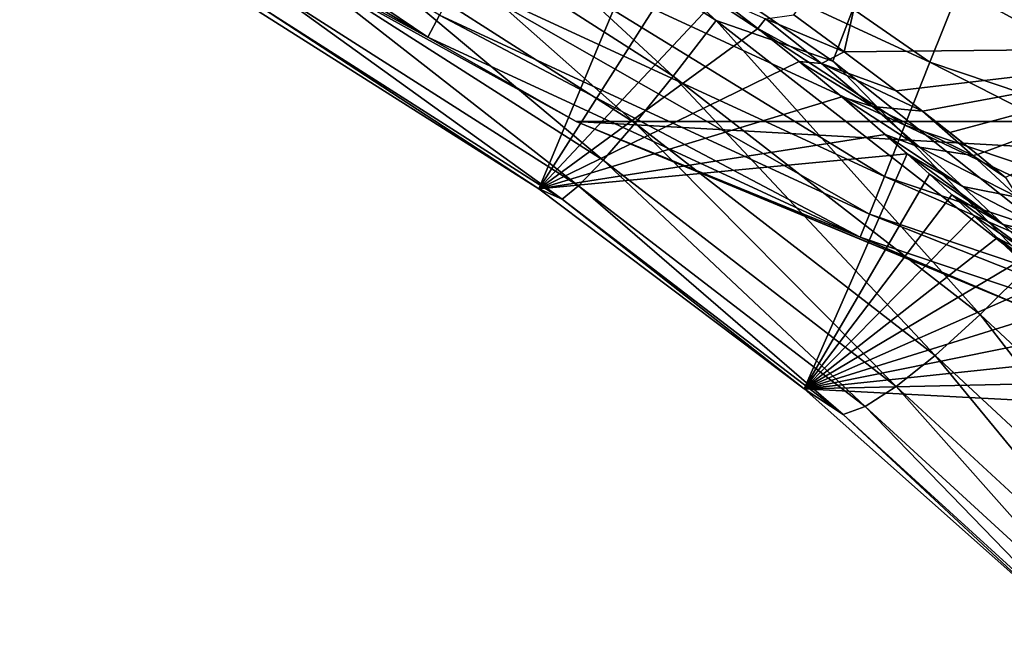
# Model space of a CAD drawing. Header units: metres. Extents: x -99 to 99, y -314 to 25.
# Tile 19 of 256: x -87.7 to -83.24, y -20.42 to -17.56. Entities that reach past the tile are written whole.
import ezdxf

# ---------------------------------------------------------------- set-up
doc = ezdxf.new("R2010")
doc.units = ezdxf.units.M
doc.layers.add('solid_K2442E1000C35', color=7, linetype='CONTINUOUS')

msp = doc.modelspace()

# ---------------------------------------------------------------- linework, layer by layer
at = {"layer": 'solid_K2442E1000C35'}
for points in [[(-82.048409, -17.684059, 67.748955), (-83.809006, -17.032003, 67.748955), (-82.015503, -15.153751, 61.214134)], [(-85.318245, -16.858297, 106.038902), (-84.013092, -17.74612, 105.937065), (-83.092087, -15.361385, 106.922951)], [(-84.013092, -17.74612, 105.937065), (-82.786224, -18.719498, 105.735428), (-83.092087, -15.361385, 106.922951)], [(-87.702721, -16.522781, -2.068888), (-85.850624, -17.637152, -2.068888), (-87.639633, -16.429731, -1.64741)], [(-85.850624, -17.637152, -2.068888), (-85.797966, -17.537825, -1.64741), (-87.639633, -16.429731, -1.64741)], [(-87.702721, -16.522781, -2.068888), (-87.14064, -16.934484, -2.5), (-85.850624, -17.637152, -2.068888)], [(-85.450333, -16.882124, -0.585731), (-83.572586, -17.75086, -0.585731), (-85.283012, -16.566519, -0.335373)], [(-83.572586, -17.75086, -0.585731), (-83.440369, -17.419016, -0.335373), (-85.283012, -16.566519, -0.335373)], [(-86.073441, -16.58185, 105.981293), (-86.232239, -16.856895, 105.778542), (-84.737114, -17.813559, 105.708176)], [(-84.542953, -17.561756, 105.910347), (-85.318245, -16.858297, 106.038902), (-86.073441, -16.58185, 105.981293)], [(-84.542953, -17.561756, 105.910347), (-86.073441, -16.58185, 105.981293), (-84.737114, -17.813559, 105.708176)], [(-83.29406, -17.051796, -0.150918), (-81.410606, -17.686403, -0.150918), (-83.1381, -16.660381, -0.037981)], [(-86.232239, -16.856895, 105.778542), (-86.369209, -17.094128, 105.519829), (-84.909714, -18.027163, 105.450188)], [(-84.737114, -17.813559, 105.708176), (-86.232239, -16.856895, 105.778542), (-84.909714, -18.027163, 105.450188)], [(-85.594727, -17.154476, -0.894368), (-83.686691, -18.037228, -0.894368), (-85.450333, -16.882124, -0.585731)], [(-83.686691, -18.037228, -0.894368), (-83.572586, -17.75086, -0.585731), (-85.450333, -16.882124, -0.585731)], [(-84.542953, -17.561756, 105.910347), (-84.013092, -17.74612, 105.937065), (-85.318245, -16.858297, 106.038902)], [(-87.140945, -16.934303, -4), (-85.177193, -18.019594, -4), (-87.14064, -16.934484, -2.5)], [(-87.140945, -16.934303, -4), (-65.859055, -16.934303, -4), (-67.822807, -18.019594, -4)], [(-87.140945, -16.934303, -4), (-67.822807, -18.019594, -4), (-85.177193, -18.019594, -4)], [(-85.177193, -18.019594, -4), (-85.177673, -18.019377, -2.5), (-87.14064, -16.934484, -2.5)], [(-85.850624, -17.637152, -2.068888), (-87.14064, -16.934484, -2.5), (-85.177673, -18.019377, -2.5)], [(-83.961647, -17.703327, 69.818016), (-84.1903, -17.536032, 69.619209), (-83.809006, -17.032003, 67.748955)], [(-83.961647, -17.703327, 69.818016), (-83.809006, -17.032003, 67.748955), (-82.048409, -17.684059, 67.748955)], [(-83.440369, -17.419016, -0.335373), (-81.516357, -18.067291, -0.335373), (-83.29406, -17.051796, -0.150918)], [(-81.516357, -18.067291, -0.335373), (-81.410606, -17.686403, -0.150918), (-83.29406, -17.051796, -0.150918)], [(-86.369209, -17.094128, 105.519829), (-86.479477, -17.285124, 105.214317), (-85.054634, -18.194984, 105.145546)], [(-84.909714, -18.027163, 105.450188), (-86.369209, -17.094128, 105.519829), (-85.054634, -18.194984, 105.145546)], [(-85.711792, -17.375284, -1.25189), (-83.77919, -18.2694, -1.25189), (-85.594727, -17.154476, -0.894368)], [(-83.77919, -18.2694, -1.25189), (-83.686691, -18.037228, -0.894368), (-85.594727, -17.154476, -0.894368)], [(-85.347641, -18.325098, 104.072952), (-86.61631, -17.522646, 104.131844), (-84.879303, -17.203314, 69.900002)], [(-85.347641, -18.325098, 104.072952), (-84.879303, -17.203314, 69.900002), (-84.710388, -17.325848, 70.040092)], [(-86.479477, -17.285124, 105.214317), (-86.559151, -17.423109, 104.872871), (-85.166725, -18.311071, 104.805054)], [(-85.054634, -18.194984, 105.145546), (-86.479477, -17.285124, 105.214317), (-85.166725, -18.311071, 104.805054)], [(-85.347641, -18.325098, 104.072952), (-84.710388, -17.325848, 70.040092), (-84.535164, -17.457094, 70.208702)], [(-85.797966, -17.537825, -1.64741), (-83.84729, -18.440304, -1.64741), (-85.711792, -17.375284, -1.25189)], [(-83.84729, -18.440304, -1.64741), (-83.77919, -18.2694, -1.25189), (-85.711792, -17.375284, -1.25189)], [(-83.572586, -17.75086, -0.585731), (-81.611923, -18.411486, -0.585731), (-83.440369, -17.419016, -0.335373)], [(-81.611923, -18.411486, -0.585731), (-81.516357, -18.067291, -0.335373), (-83.440369, -17.419016, -0.335373)], [(-86.559151, -17.423109, 104.872871), (-86.605377, -17.503181, 104.507599), (-85.242012, -18.3713, 104.440804)], [(-85.166725, -18.311071, 104.805054), (-86.559151, -17.423109, 104.872871), (-85.242012, -18.3713, 104.440804)], [(-85.347641, -18.325098, 104.072952), (-84.535164, -17.457094, 70.208702), (-84.353523, -17.597759, 70.410042)], [(-84.318863, -17.554817, 69.910812), (-84.353523, -17.597759, 70.410042), (-84.535164, -17.457094, 70.208702)], [(-86.605377, -17.503181, 104.507599), (-86.61631, -17.522646, 104.131844), (-85.347641, -18.325098, 104.072952)], [(-85.242012, -18.3713, 104.440804), (-86.605377, -17.503181, 104.507599), (-85.347641, -18.325098, 104.072952)], [(-85.850624, -17.637152, -2.068888), (-83.888901, -18.544743, -2.068888), (-85.797966, -17.537825, -1.64741)], [(-83.888901, -18.544743, -2.068888), (-83.84729, -18.440304, -1.64741), (-85.797966, -17.537825, -1.64741)], [(-84.065002, -17.757568, 70.199036), (-84.353523, -17.597759, 70.410042), (-84.318863, -17.554817, 69.910812)], [(-84.318863, -17.554817, 69.910812), (-84.1903, -17.536032, 69.619209), (-83.961647, -17.703327, 69.818016)], [(-84.065002, -17.757568, 70.199036), (-84.318863, -17.554817, 69.910812), (-83.961647, -17.703327, 69.818016)], [(-85.347641, -18.325098, 104.072952), (-84.353523, -17.597759, 70.410042), (-84.165955, -17.748125, 70.647324)], [(-84.542953, -17.561756, 105.910347), (-84.737114, -17.813559, 105.708176), (-83.344681, -18.894627, 105.498779)], [(-83.118393, -18.669729, 105.699249), (-84.013092, -17.74612, 105.937065), (-84.542953, -17.561756, 105.910347)], [(-83.118393, -18.669729, 105.699249), (-84.542953, -17.561756, 105.910347), (-83.344681, -18.894627, 105.498779)], [(-84.065002, -17.757568, 70.199036), (-84.165955, -17.748125, 70.647324), (-84.353523, -17.597759, 70.410042)], [(-85.850624, -17.637152, -2.068888), (-85.177673, -18.019377, -2.5), (-83.888901, -18.544743, -2.068888)], [(-83.725937, -17.880983, 70.052536), (-83.961647, -17.703327, 69.818016), (-82.048409, -17.684059, 67.748955)], [(-83.605797, -17.97356, 70.183846), (-83.725937, -17.880983, 70.052536), (-82.048409, -17.684059, 67.748955)], [(-83.482071, -18.070414, 70.327782), (-83.605797, -17.97356, 70.183846), (-82.048409, -17.684059, 67.748955)], [(-83.356979, -18.17016, 70.483208), (-83.482071, -18.070414, 70.327782), (-82.048409, -17.684059, 67.748955)], [(-83.229622, -18.273191, 70.650604), (-83.356979, -18.17016, 70.483208), (-82.048409, -17.684059, 67.748955)], [(-84.065002, -17.757568, 70.199036), (-83.961647, -17.703327, 69.818016), (-83.725937, -17.880983, 70.052536)], [(-85.347641, -18.325098, 104.072952), (-84.165955, -17.748125, 70.647324), (-83.973145, -17.908321, 70.923721)], [(-83.833023, -17.951342, 70.508408), (-83.973145, -17.908321, 70.923721), (-84.165955, -17.748125, 70.647324)], [(-83.833023, -17.951342, 70.508408), (-84.165955, -17.748125, 70.647324), (-84.065002, -17.757568, 70.199036)], [(-84.065002, -17.757568, 70.199036), (-83.725937, -17.880983, 70.052536), (-83.605797, -17.97356, 70.183846)], [(-83.833023, -17.951342, 70.508408), (-84.065002, -17.757568, 70.199036), (-83.605797, -17.97356, 70.183846)], [(-83.118393, -18.669729, 105.699249), (-82.786224, -18.719498, 105.735428), (-84.013092, -17.74612, 105.937065)], [(-83.686691, -18.037228, -0.894368), (-81.694389, -18.708511, -0.894368), (-83.572586, -17.75086, -0.585731)], [(-81.694389, -18.708511, -0.894368), (-81.611923, -18.411486, -0.585731), (-83.572586, -17.75086, -0.585731)], [(-84.737114, -17.813559, 105.708176), (-84.909714, -18.027163, 105.450188), (-83.5494, -19.080679, 105.242943)], [(-83.344681, -18.894627, 105.498779), (-84.737114, -17.813559, 105.708176), (-83.5494, -19.080679, 105.242943)], [(-85.347641, -18.325098, 104.072952), (-83.973145, -17.908321, 70.923721), (-83.775909, -18.078365, 71.242386)], [(-83.620049, -18.136862, 70.834503), (-83.775909, -18.078365, 71.242386), (-83.973145, -17.908321, 70.923721)], [(-83.620049, -18.136862, 70.834503), (-83.973145, -17.908321, 70.923721), (-83.833023, -17.951342, 70.508408)], [(-83.833023, -17.951342, 70.508408), (-83.605797, -17.97356, 70.183846), (-83.378464, -18.174427, 70.521675)], [(-83.620049, -18.136862, 70.834503), (-83.833023, -17.951342, 70.508408), (-83.378464, -18.174427, 70.521675)], [(-83.356979, -18.17016, 70.483208), (-83.605797, -17.97356, 70.183846), (-83.482071, -18.070414, 70.327782)], [(-83.378464, -18.174427, 70.521675), (-83.605797, -17.97356, 70.183846), (-83.356979, -18.17016, 70.483208)], [(-83.106071, -18.87748, -4), (-83.105583, -18.877666, -2.5), (-85.177673, -18.019377, -2.5)], [(-83.888901, -18.544743, -2.068888), (-85.177673, -18.019377, -2.5), (-83.105583, -18.877666, -2.5)], [(-85.177193, -18.019594, -4), (-83.106071, -18.87748, -4), (-85.177673, -18.019377, -2.5)], [(-85.177193, -18.019594, -4), (-67.822807, -18.019594, -4), (-69.893929, -18.87748, -4)], [(-85.177193, -18.019594, -4), (-69.893929, -18.87748, -4), (-83.106071, -18.87748, -4)], [(-84.909714, -18.027163, 105.450188), (-85.054634, -18.194984, 105.145546), (-83.725266, -19.221287, 104.940834)], [(-83.5494, -19.080679, 105.242943), (-84.909714, -18.027163, 105.450188), (-83.725266, -19.221287, 104.940834)], [(-83.77919, -18.2694, -1.25189), (-81.761253, -18.949322, -1.25189), (-83.686691, -18.037228, -0.894368)], [(-81.761253, -18.949322, -1.25189), (-81.694389, -18.708511, -0.894368), (-83.686691, -18.037228, -0.894368)], [(-85.347641, -18.325098, 104.072952), (-83.775909, -18.078365, 71.242386), (-83.675842, -18.167131, 71.4189)], [(-83.423393, -18.314941, 71.173569), (-83.675842, -18.167131, 71.4189), (-83.775909, -18.078365, 71.242386)], [(-83.423393, -18.314941, 71.173569), (-83.775909, -18.078365, 71.242386), (-83.620049, -18.136862, 70.834503)], [(-83.620049, -18.136862, 70.834503), (-83.378464, -18.174427, 70.521675), (-83.173035, -18.363733, 70.867897)], [(-83.423393, -18.314941, 71.173569), (-83.620049, -18.136862, 70.834503), (-83.173035, -18.363733, 70.867897)], [(-84.142952, -19.231333, 103.895226), (-85.347641, -18.325098, 104.072952), (-83.675842, -18.167131, 71.4189)], [(-84.142952, -19.231333, 103.895226), (-83.675842, -18.167131, 71.4189), (-83.574867, -18.258442, 71.607018)], [(-83.24099, -18.486275, 71.52317), (-83.574867, -18.258442, 71.607018), (-83.675842, -18.167131, 71.4189)], [(-83.24099, -18.486275, 71.52317), (-83.675842, -18.167131, 71.4189), (-83.423393, -18.314941, 71.173569)], [(-83.378464, -18.174427, 70.521675), (-83.356979, -18.17016, 70.483208), (-83.229622, -18.273191, 70.650604)], [(-83.173035, -18.363733, 70.867897), (-83.378464, -18.174427, 70.521675), (-83.229622, -18.273191, 70.650604)], [(-85.054634, -18.194984, 105.145546), (-85.166725, -18.311071, 104.805054), (-83.866051, -19.311459, 104.603157)], [(-83.725266, -19.221287, 104.940834), (-85.054634, -18.194984, 105.145546), (-83.866051, -19.311459, 104.603157)], [(-84.142952, -19.231333, 103.895226), (-83.574867, -18.258442, 71.607018), (-83.473106, -18.352308, 71.808075)], [(-83.84729, -18.440304, -1.64741), (-81.810471, -19.126589, -1.64741), (-83.77919, -18.2694, -1.25189)], [(-81.810471, -19.126589, -1.64741), (-81.761253, -18.949322, -1.25189), (-83.77919, -18.2694, -1.25189)], [(-83.24099, -18.486275, 71.52317), (-83.473106, -18.352308, 71.808075), (-83.574867, -18.258442, 71.607018)], [(-85.166725, -18.311071, 104.805054), (-85.242012, -18.3713, 104.440804), (-83.966759, -19.347992, 104.241913)], [(-83.866051, -19.311459, 104.603157), (-85.166725, -18.311071, 104.805054), (-83.966759, -19.347992, 104.241913)], [(-83.423393, -18.314941, 71.173569), (-83.173035, -18.363733, 70.867897), (-82.983734, -18.544928, 71.22348)], [(-83.24099, -18.486275, 71.52317), (-83.423393, -18.314941, 71.173569), (-82.983734, -18.544928, 71.22348)], [(-85.242012, -18.3713, 104.440804), (-85.347641, -18.325098, 104.072952), (-84.142952, -19.231333, 103.895226)], [(-84.142952, -19.231333, 103.895226), (-83.473106, -18.352308, 71.808075), (-83.370583, -18.448765, 72.021706)], [(-83.071045, -18.651514, 71.881416), (-83.370583, -18.448765, 72.021706), (-83.473106, -18.352308, 71.808075)], [(-83.071045, -18.651514, 71.881416), (-83.473106, -18.352308, 71.808075), (-83.24099, -18.486275, 71.52317)], [(-83.966759, -19.347992, 104.241913), (-85.242012, -18.3713, 104.440804), (-84.142952, -19.231333, 103.895226)], [(-84.142952, -19.231333, 103.895226), (-83.370583, -18.448765, 72.021706), (-83.267395, -18.547844, 72.248871)], [(-83.888901, -18.544743, -2.068888), (-81.840546, -19.234913, -2.068888), (-83.84729, -18.440304, -1.64741)], [(-81.840546, -19.234913, -2.068888), (-81.810471, -19.126589, -1.64741), (-83.84729, -18.440304, -1.64741)], [(-83.071045, -18.651514, 71.881416), (-83.267395, -18.547844, 72.248871), (-83.370583, -18.448765, 72.021706)], [(-83.24099, -18.486275, 71.52317), (-82.983734, -18.544928, 71.22348), (-82.808388, -18.718882, 71.586739)], [(-83.071045, -18.651514, 71.881416), (-83.24099, -18.486275, 71.52317), (-82.808388, -18.718882, 71.586739)], [(-84.142952, -19.231333, 103.895226), (-83.267395, -18.547844, 72.248871), (-83.16362, -18.649574, 72.490425)], [(-83.888901, -18.544743, -2.068888), (-83.105583, -18.877666, -2.5), (-81.840546, -19.234913, -2.068888)], [(-82.912018, -18.811247, 72.246727), (-83.16362, -18.649574, 72.490425), (-83.267395, -18.547844, 72.248871)], [(-82.912018, -18.811247, 72.246727), (-83.267395, -18.547844, 72.248871), (-83.071045, -18.651514, 71.881416)], [(-84.142952, -19.231333, 103.895226), (-83.16362, -18.649574, 72.490425), (-83.059288, -18.753986, 72.746056)], [(-83.118393, -18.669729, 105.699249), (-83.344681, -18.894627, 105.498779), (-82.072449, -20.080816, 105.155235)], [(-84.142952, -19.231333, 103.895226), (-83.059288, -18.753986, 72.746056), (-82.954529, -18.861107, 73.017387)], [(-84.142952, -19.231333, 103.895226), (-82.954529, -18.861107, 73.017387), (-82.849358, -18.97097, 73.304214)], [(-83.344681, -18.894627, 105.498779), (-83.5494, -19.080679, 105.242943), (-82.305099, -20.236217, 104.902847)], [(-82.072449, -20.080816, 105.155235), (-83.344681, -18.894627, 105.498779), (-82.305099, -20.236217, 104.902847)], [(-84.142952, -19.231333, 103.895226), (-82.849358, -18.97097, 73.304214), (-82.743881, -19.083597, 73.607346)], [(-84.142952, -19.231333, 103.895226), (-82.743881, -19.083597, 73.607346), (-82.638222, -19.198999, 73.928207)], [(-83.5494, -19.080679, 105.242943), (-83.725266, -19.221287, 104.940834), (-82.507523, -20.346462, 104.604782)], [(-82.305099, -20.236217, 104.902847), (-83.5494, -19.080679, 105.242943), (-82.507523, -20.346462, 104.604782)], [(-84.142952, -19.231333, 103.895226), (-82.638222, -19.198999, 73.928207), (-82.532379, -19.317213, 74.266205)], [(-83.006775, -20.241055, 103.595322), (-84.142952, -19.231333, 103.895226), (-82.532379, -19.317213, 74.266205)], [(-83.966759, -19.347992, 104.241913), (-84.142952, -19.231333, 103.895226), (-83.006775, -20.241055, 103.595322)], [(-83.725266, -19.221287, 104.940834), (-83.866051, -19.311459, 104.603157), (-82.672539, -20.407637, 104.271606)], [(-82.507523, -20.346462, 104.604782), (-83.725266, -19.221287, 104.940834), (-82.672539, -20.407637, 104.271606)], [(-83.866051, -19.311459, 104.603157), (-83.966759, -19.347992, 104.241913), (-82.794296, -20.417564, 103.915169)], [(-82.672539, -20.407637, 104.271606), (-83.866051, -19.311459, 104.603157), (-82.794296, -20.417564, 103.915169)], [(-82.794296, -20.417564, 103.915169), (-83.966759, -19.347992, 104.241913), (-83.006775, -20.241055, 103.595322)]]:
    msp.add_3dface(points, dxfattribs=at)

doc.saveas('drawing.dxf')
